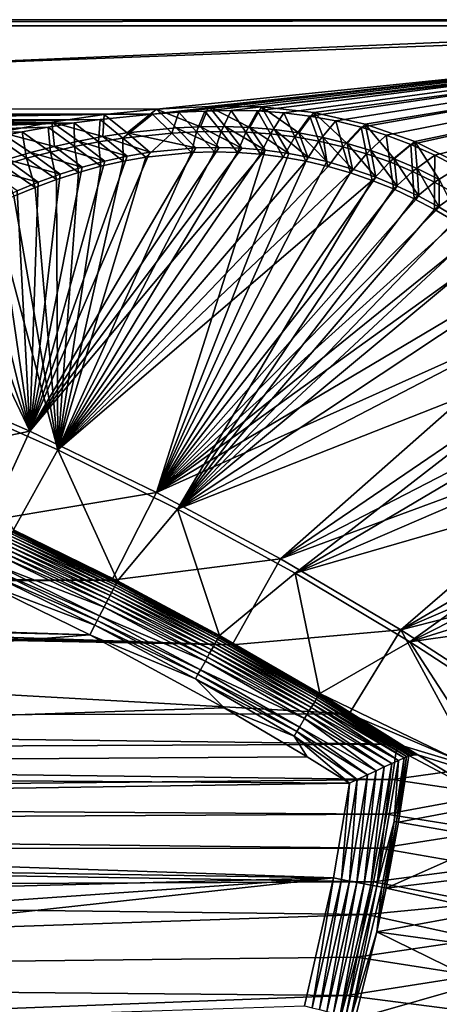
# Model space of a CAD drawing. Header units: metres. Extents: x -1501 to 0, y -1015 to 0.
# Tile 21 of 22: x -466 to -261, y -482 to 0. Entities that reach past the tile are written whole.
import ezdxf

# ---------------------------------------------------------------- set-up
doc = ezdxf.new("R2010")
doc.units = ezdxf.units.M

msp = doc.modelspace()

# ---------------------------------------------------------------- linework, layer by layer
at = {"layer": 'None'}
for points in [[(-1500, 0), (-1063.192383, -45.303387), (0, 0)], [(-1500, 0), (0, 0), (-1500, 0, -45)], [(0, 0), (0, 0, -45), (-1500, 0, -45)], [(-1497.155151, -3, -45), (-1500, 0, -45), (0, 0, -45)], [(-3, -3, -45), (-1497.155151, -3, -45), (0, 0, -45)], [(-1063.192383, -45.303387), (-401.079681, -46.141403), (0, 0)], [(0, 0), (-401.079681, -46.141403), (-388.253143, -45.290897)], [(-388.253143, -45.290897), (-375.410309, -44.738567), (0, 0)], [(-375.410309, -44.738567), (-362.558105, -44.484711), (0, 0)], [(0, 0), (-362.558105, -44.484711), (-349.7052, -44.626896)], [(-349.7052, -44.626896), (-336.881775, -45.500168), (0, 0)], [(-336.881775, -45.500168), (-324.132355, -47.129757), (0, 0)], [(0, 0), (-324.132355, -47.129757), (-311.501556, -49.509968)], [(-311.501556, -49.509968), (-299.033478, -52.632484), (0, 0)], [(-299.033478, -52.632484), (-286.771729, -56.486389), (0, 0)], [(0, 0), (-286.771729, -56.486389), (-274.759186, -61.058205)], [(-274.759186, -61.058205), (-263.037811, -66.331955), (0, 0)], [(-263.037811, -66.331955), (-251.64859, -72.289207), (0, 0)], [(-3, -3, -3), (-1062.936401, -42.705982, -3), (-1497.155151, -3, -3)], [(-3, -3, -3), (-1497.155151, -3, -3), (-3, -3, -45)], [(-1497.155151, -3, -3), (-1497.155151, -3, -45), (-3, -3, -45)], [(-399.166199, -43.825584, -3), (-1062.936401, -42.705982, -3), (-3, -3, -3)], [(-373.46463, -42.534668, -3), (-399.166199, -43.825584, -3), (-3, -3, -3)], [(-347.733887, -42.610607, -3), (-373.46463, -42.534668, -3), (-3, -3, -3)], [(-3, -3, -3), (-322.158539, -45.351303, -3), (-347.733887, -42.610607, -3)], [(-297.077393, -51.056458, -3), (-322.158539, -45.351303, -3), (-3, -3, -3)], [(-272.833038, -59.648415, -3), (-297.077393, -51.056458, -3), (-3, -3, -3)], [(-3, -3, -3), (-249.75647, -71.009911, -3), (-272.833038, -59.648415, -3)], [(-399.166199, -43.825584, -3), (-424.775909, -46.351501, -3), (-1062.936401, -42.705982, -3)], [(-424.775909, -46.351501, -3), (-1001.775391, -47.370544, -3), (-1062.936401, -42.705982, -3)], [(-399.166199, -43.825584, -3), (-373.46463, -42.534668, -3), (-377.555084, -52.3764, -32.328094)], [(-377.555084, -52.3764, -32.328094), (-373.46463, -42.534668, -3), (-365.522705, -52.275368, -32.340973)], [(-373.46463, -42.534668, -3), (-353.496124, -52.699078, -32.36232), (-365.522705, -52.275368, -32.340973)], [(-373.46463, -42.534668, -3), (-347.733887, -42.610607, -3), (-353.496124, -52.699078, -32.36232)], [(-347.733887, -42.610607, -3), (-341.492828, -53.702782, -32.386467), (-353.496124, -52.699078, -32.36232)], [(-341.492828, -53.702782, -32.386467), (-347.733887, -42.610607, -3), (-329.533875, -55.331432, -32.408665)], [(-347.733887, -42.610607, -3), (-322.158539, -45.351303, -3), (-329.533875, -55.331432, -32.408665)], [(-1063.192383, -45.303387), (-1002.230469, -49.94701), (-401.079681, -46.141403)], [(-1002.230469, -49.94701), (-426.656219, -48.734936), (-401.079681, -46.141403)], [(-1001.775391, -47.370544, -3), (-424.775909, -46.351501, -3), (-940.824768, -54.258831, -3)], [(-424.775909, -46.351501, -3), (-450.234894, -50.103752, -3), (-940.824768, -54.258831, -3)], [(-450.234894, -50.103752, -3), (-424.775909, -46.351501, -3), (-425.418915, -57.156281, -32.436409)], [(-401.079681, -46.141403), (-426.656219, -48.734936), (-415.530151, -57.900005, -29.976393)], [(-424.775909, -46.351501, -3), (-413.520233, -55.343662, -32.385853), (-425.418915, -57.156281, -32.436409)], [(-424.775909, -46.351501, -3), (-399.166199, -43.825584, -3), (-413.520233, -55.343662, -32.385853)], [(-391.559052, -55.45607, -29.974133), (-401.079681, -46.141403), (-415.530151, -57.900005, -29.976393)], [(-399.166199, -43.825584, -3), (-389.575928, -52.946926, -32.329376), (-413.520233, -55.343662, -32.385853)], [(-388.253143, -45.290897), (-401.079681, -46.141403), (-391.559052, -55.45607, -29.974133)], [(-389.575928, -52.946926, -32.329376), (-399.166199, -43.825584, -3), (-377.555084, -52.3764, -32.328094)], [(-379.525238, -54.88731, -29.973001), (-388.253143, -45.290897), (-391.559052, -55.45607, -29.974133)], [(-375.410309, -44.738567), (-388.253143, -45.290897), (-379.525238, -54.88731, -29.973001)], [(-367.483398, -54.755104, -29.971872), (-375.410309, -44.738567), (-379.525238, -54.88731, -29.973001)], [(-362.558105, -44.484711), (-375.410309, -44.738567), (-367.483398, -54.755104, -29.971872)], [(-355.451721, -55.059212, -29.970741), (-362.558105, -44.484711), (-367.483398, -54.755104, -29.971872)], [(-349.7052, -44.626896), (-362.558105, -44.484711), (-355.451721, -55.059212, -29.970741)], [(-343.449188, -55.847286, -29.969612), (-349.7052, -44.626896), (-355.451721, -55.059212, -29.970741)], [(-336.881775, -45.500168), (-349.7052, -44.626896), (-343.449188, -55.847286, -29.969612)], [(-331.505432, -57.284966, -29.968481), (-336.881775, -45.500168), (-343.449188, -55.847286, -29.969612)], [(-324.132355, -47.129757), (-336.881775, -45.500168), (-331.505432, -57.284966, -29.968481)], [(-319.657227, -59.382248, -29.967352), (-324.132355, -47.129757), (-331.505432, -57.284966, -29.968481)], [(-329.533875, -55.331432, -32.408665), (-322.158539, -45.351303, -3), (-317.654816, -57.590157, -32.427799)], [(-311.501556, -49.509968), (-324.132355, -47.129757), (-319.657227, -59.382248, -29.967352)], [(-322.158539, -45.351303, -3), (-305.894653, -60.47443, -32.443645), (-317.654816, -57.590157, -32.427799)], [(-322.158539, -45.351303, -3), (-297.077393, -51.056458, -3), (-305.894653, -60.47443, -32.443645)], [(-1002.230469, -49.94701), (-941.4776, -56.803322), (-426.656219, -48.734936)], [(-941.4776, -56.803322), (-439.392426, -50.476563), (-426.656219, -48.734936)], [(-941.4776, -56.803322), (-881.01416, -65.863258), (-439.392426, -50.476563)], [(-940.824768, -54.258831, -3), (-450.234894, -50.103752, -3), (-880.165344, -63.36171, -3)], [(-881.01416, -65.863258), (-452.084717, -52.513569), (-439.392426, -50.476563)], [(-881.01416, -65.863258), (-464.726257, -54.844849), (-452.084717, -52.513569)], [(-450.234894, -50.103752, -3), (-475.487396, -55.058964, -3), (-880.165344, -63.36171, -3)], [(-475.487396, -55.058964, -3), (-450.234894, -50.103752, -3), (-449.009399, -61.999035, -32.566864)], [(-452.084717, -52.513569), (-464.726257, -54.844849), (-450.994019, -64.731659, -29.979782)], [(-439.392426, -50.476563), (-452.084717, -52.513569), (-439.254242, -62.064102, -29.978653)], [(-439.254242, -62.064102, -29.978653), (-452.084717, -52.513569), (-450.994019, -64.731659, -29.979782)], [(-449.009399, -61.999035, -32.566864), (-450.234894, -50.103752, -3), (-437.252686, -59.375744, -32.497684)], [(-450.234894, -50.103752, -3), (-425.418915, -57.156281, -32.436409), (-437.252686, -59.375744, -32.497684)], [(-426.656219, -48.734936), (-439.392426, -50.476563), (-427.431122, -59.772289, -29.977522)], [(-427.431122, -59.772289, -29.977522), (-439.392426, -50.476563), (-439.254242, -62.064102, -29.978653)], [(-415.530151, -57.900005, -29.976393), (-426.656219, -48.734936), (-427.431122, -59.772289, -29.977522)], [(-389.575928, -52.946926, -32.329376), (-379.852753, -62.621029, -63), (-413.520233, -55.343662, -32.385853)], [(-377.555084, -52.3764, -32.328094), (-368.531097, -62.440369, -63), (-389.575928, -52.946926, -32.329376)], [(-368.531097, -62.440369, -63), (-379.852753, -62.621029, -63), (-389.575928, -52.946926, -32.329376)], [(-365.522705, -52.275368, -32.340973), (-357.359863, -62.84116, -63), (-377.555084, -52.3764, -32.328094)], [(-357.359863, -62.84116, -63), (-368.531097, -62.440369, -63), (-377.555084, -52.3764, -32.328094)], [(-353.496124, -52.699078, -32.36232), (-345.971069, -63.845036, -63), (-365.522705, -52.275368, -32.340973)], [(-345.971069, -63.845036, -63), (-357.359863, -62.84116, -63), (-365.522705, -52.275368, -32.340973)], [(-341.492828, -53.702782, -32.386467), (-334.345917, -65.492287, -63), (-353.496124, -52.699078, -32.36232)], [(-334.345917, -65.492287, -63), (-345.971069, -63.845036, -63), (-353.496124, -52.699078, -32.36232)], [(-307.941132, -62.132927, -29.966221), (-311.501556, -49.509968), (-319.657227, -59.382248, -29.967352)], [(-299.033478, -52.632484), (-311.501556, -49.509968), (-307.941132, -62.132927, -29.966221)], [(-296.393341, -65.528755, -29.96509), (-299.033478, -52.632484), (-307.941132, -62.132927, -29.966221)], [(-297.077393, -51.056458, -3), (-294.292358, -63.979736, -32.455959), (-305.894653, -60.47443, -32.443645)], [(-286.771729, -56.486389), (-299.033478, -52.632484), (-296.393341, -65.528755, -29.96509)], [(-294.292358, -63.979736, -32.455959), (-297.077393, -51.056458, -3), (-282.886932, -68.101555, -32.464512)], [(-297.077393, -51.056458, -3), (-272.833038, -59.648415, -3), (-282.886932, -68.101555, -32.464512)], [(-477.310242, -57.469151), (-464.726257, -54.844849), (-881.01416, -65.863258)], [(-464.726257, -54.844849), (-477.310242, -57.469151), (-462.639587, -67.764755, -29.980913)], [(-462.639587, -67.764755, -29.980913), (-477.310242, -57.469151), (-474.178741, -71.159843, -29.982042)], [(-475.487396, -55.058964, -3), (-460.67569, -65.018486, -32.642448), (-472.237885, -68.425117, -32.723324)], [(-460.67569, -65.018486, -32.642448), (-475.487396, -55.058964, -3), (-449.009399, -61.999035, -32.566864)], [(-450.994019, -64.731659, -29.979782), (-464.726257, -54.844849), (-462.639587, -67.764755, -29.980913)], [(-425.418915, -57.156281, -32.436409), (-413.437164, -66.667053, -63), (-437.252686, -59.375744, -32.497684)], [(-413.520233, -55.343662, -32.385853), (-402.313171, -64.736946, -63), (-425.418915, -57.156281, -32.436409)], [(-402.313171, -64.736946, -63), (-413.437164, -66.667053, -63), (-425.418915, -57.156281, -32.436409)], [(-415.530151, -57.900005, -29.976393), (-404.365936, -67.173996, -60), (-391.559052, -55.45607, -29.974133)], [(-379.852753, -62.621029, -63), (-402.313171, -64.736946, -63), (-413.520233, -55.343662, -32.385853)], [(-404.365936, -67.173996, -60), (-381.996643, -64.890083, -60), (-391.559052, -55.45607, -29.974133)], [(-391.559052, -55.45607, -29.974133), (-381.996643, -64.890083, -60), (-379.525238, -54.88731, -29.973001)], [(-381.996643, -64.890083, -60), (-370.753693, -64.608284, -60), (-379.525238, -54.88731, -29.973001)], [(-379.525238, -54.88731, -29.973001), (-370.753693, -64.608284, -60), (-367.483398, -54.755104, -29.971872)], [(-370.753693, -64.608284, -60), (-359.511047, -64.901413, -60), (-367.483398, -54.755104, -29.971872)], [(-367.483398, -54.755104, -29.971872), (-359.511047, -64.901413, -60), (-355.451721, -55.059212, -29.970741)], [(-359.511047, -64.901413, -60), (-348.298065, -65.7687, -60), (-355.451721, -55.059212, -29.970741)], [(-355.451721, -55.059212, -29.970741), (-348.298065, -65.7687, -60), (-343.449188, -55.847286, -29.969612)], [(-348.298065, -65.7687, -60), (-337.144043, -67.207878, -60), (-343.449188, -55.847286, -29.969612)], [(-343.449188, -55.847286, -29.969612), (-337.144043, -67.207878, -60), (-331.505432, -57.284966, -29.968481)], [(-329.533875, -55.331432, -32.408665), (-325.194458, -67.23304, -63), (-341.492828, -53.702782, -32.386467)], [(-325.194458, -67.23304, -63), (-334.345917, -65.492287, -63), (-341.492828, -53.702782, -32.386467)], [(-337.144043, -67.207878, -60), (-326.078156, -69.215179, -60), (-331.505432, -57.284966, -29.968481)], [(-331.505432, -57.284966, -29.968481), (-326.078156, -69.215179, -60), (-319.657227, -59.382248, -29.967352)], [(-317.654816, -57.590157, -32.427799), (-315.82373, -69.430862, -63), (-329.533875, -55.331432, -32.408665)], [(-315.82373, -69.430862, -63), (-325.194458, -67.23304, -63), (-329.533875, -55.331432, -32.408665)], [(-305.894653, -60.47443, -32.443645), (-303.215485, -73.074867, -63), (-317.654816, -57.590157, -32.427799)], [(-303.215485, -73.074867, -63), (-315.82373, -69.430862, -63), (-317.654816, -57.590157, -32.427799)], [(-285.049561, -69.559471, -29.963961), (-286.771729, -56.486389), (-296.393341, -65.528755, -29.96509)], [(-274.759186, -61.058205), (-286.771729, -56.486389), (-285.049561, -69.559471, -29.963961)], [(-368.531097, -62.440369, -63), (-357.359863, -62.84116, -63), (-461.056213, -201.208572, -63)], [(-379.852753, -62.621029, -63), (-368.531097, -62.440369, -63), (-461.056213, -201.208572, -63)], [(-449.009399, -61.999035, -32.566864), (-435.503143, -72.174026, -63), (-460.67569, -65.018486, -32.642448)], [(-450.994019, -64.731659, -29.979782), (-437.229095, -74.711739, -60), (-439.254242, -62.064102, -29.978653)], [(-437.252686, -59.375744, -32.497684), (-424.45047, -69.160385, -63), (-449.009399, -61.999035, -32.566864)], [(-424.45047, -69.160385, -63), (-435.503143, -72.174026, -63), (-449.009399, -61.999035, -32.566864)], [(-439.254242, -62.064102, -29.978653), (-426.389282, -71.713127, -60), (-427.431122, -59.772289, -29.977522)], [(-437.229095, -74.711739, -60), (-426.389282, -71.713127, -60), (-439.254242, -62.064102, -29.978653)], [(-413.437164, -66.667053, -63), (-424.45047, -69.160385, -63), (-437.252686, -59.375744, -32.497684)], [(-427.431122, -59.772289, -29.977522), (-415.433502, -69.171715, -60), (-415.530151, -57.900005, -29.976393)], [(-426.389282, -71.713127, -60), (-415.433502, -69.171715, -60), (-427.431122, -59.772289, -29.977522)], [(-415.433502, -69.171715, -60), (-404.365936, -67.173996, -60), (-415.530151, -57.900005, -29.976393)], [(-326.078156, -69.215179, -60), (-315.129333, -71.78537, -60), (-319.657227, -59.382248, -29.967352)], [(-319.657227, -59.382248, -29.967352), (-315.129333, -71.78537, -60), (-307.941132, -62.132927, -29.966221)], [(-315.129333, -71.78537, -60), (-304.326141, -74.911728, -60), (-307.941132, -62.132927, -29.966221)], [(-307.941132, -62.132927, -29.966221), (-304.326141, -74.911728, -60), (-296.393341, -65.528755, -29.96509)], [(-294.292358, -63.979736, -32.455959), (-291.827179, -77.075211, -63), (-305.894653, -60.47443, -32.443645)], [(-291.827179, -77.075211, -63), (-303.215485, -73.074867, -63), (-305.894653, -60.47443, -32.443645)], [(-273.944824, -74.212845, -29.96283), (-274.759186, -61.058205), (-285.049561, -69.559471, -29.963961)], [(-282.886932, -68.101555, -32.464512), (-272.833038, -59.648415, -3), (-271.717377, -72.835373, -32.469067)], [(-263.037811, -66.331955), (-274.759186, -61.058205), (-273.944824, -74.212845, -29.96283)], [(-272.833038, -59.648415, -3), (-260.822662, -78.176674, -32.469391), (-271.717377, -72.835373, -32.469067)], [(-272.833038, -59.648415, -3), (-249.75647, -71.009911, -3), (-260.822662, -78.176674, -32.469391)], [(-460.67569, -65.018486, -32.642448), (-446.191772, -75.565781, -63), (-472.237885, -68.425117, -32.723324)], [(-462.639587, -67.764755, -29.980913), (-447.93811, -78.148415, -60), (-450.994019, -64.731659, -29.979782)], [(-461.056213, -201.208572, -63), (-402.313171, -64.736946, -63), (-379.852753, -62.621029, -63)], [(-357.359863, -62.84116, -63), (-345.971069, -63.845036, -63), (-461.056213, -201.208572, -63)], [(-461.056213, -201.208572, -63), (-345.971069, -63.845036, -63), (-399.088593, -231.218933, -63)], [(-413.437164, -66.667053, -63), (-402.313171, -64.736946, -63), (-461.056213, -201.208572, -63)], [(-424.45047, -69.160385, -63), (-413.437164, -66.667053, -63), (-461.056213, -201.208572, -63)], [(-435.503143, -72.174026, -63), (-446.191772, -75.565781, -63), (-460.67569, -65.018486, -32.642448)], [(-447.93811, -78.148415, -60), (-437.229095, -74.711739, -60), (-450.994019, -64.731659, -29.979782)], [(-359.511047, -64.901413, -60), (-370.753693, -64.608284, -60), (-447.392609, -210.439255, -60)], [(-447.392609, -210.439255, -60), (-370.753693, -64.608284, -60), (-381.996643, -64.890083, -60)], [(-381.996643, -64.890083, -60), (-404.365936, -67.173996, -60), (-447.392609, -210.439255, -60)], [(-348.298065, -65.7687, -60), (-359.511047, -64.901413, -60), (-447.392609, -210.439255, -60)], [(-447.392609, -210.439255, -60), (-337.144043, -67.207878, -60), (-348.298065, -65.7687, -60)], [(-404.365936, -67.173996, -60), (-415.433502, -69.171715, -60), (-447.392609, -210.439255, -60)], [(-326.078156, -69.215179, -60), (-337.144043, -67.207878, -60), (-447.392609, -210.439255, -60)], [(-345.971069, -63.845036, -63), (-334.345917, -65.492287, -63), (-399.088593, -231.218933, -63)], [(-399.088593, -231.218933, -63), (-334.345917, -65.492287, -63), (-325.194458, -67.23304, -63)], [(-325.194458, -67.23304, -63), (-315.82373, -69.430862, -63), (-399.088593, -231.218933, -63)], [(-304.326141, -74.911728, -60), (-293.696808, -78.586082, -60), (-296.393341, -65.528755, -29.96509)], [(-296.393341, -65.528755, -29.96509), (-293.696808, -78.586082, -60), (-285.049561, -69.559471, -29.963961)], [(-282.886932, -68.101555, -32.464512), (-281.378815, -81.372177, -63), (-294.292358, -63.979736, -32.455959)], [(-281.378815, -81.372177, -63), (-291.827179, -77.075211, -63), (-294.292358, -63.979736, -32.455959)], [(-263.113464, -79.474678, -29.9617), (-263.037811, -66.331955), (-273.944824, -74.212845, -29.96283)], [(-251.64859, -72.289207), (-263.037811, -66.331955), (-263.113464, -79.474678, -29.9617)], [(-472.237885, -68.425117, -32.723324), (-456.945526, -79.469925, -63), (-483.682281, -72.209938, -32.808372)], [(-456.945526, -79.469925, -63), (-467.302429, -83.716507, -63), (-483.682281, -72.209938, -32.808372)], [(-474.178741, -71.159843, -29.982042), (-458.498566, -82.017479, -60), (-462.639587, -67.764755, -29.980913)], [(-468.893066, -86.312538, -60), (-458.498566, -82.017479, -60), (-474.178741, -71.159843, -29.982042)], [(-446.191772, -75.565781, -63), (-456.945526, -79.469925, -63), (-472.237885, -68.425117, -32.723324)], [(-458.498566, -82.017479, -60), (-447.93811, -78.148415, -60), (-462.639587, -67.764755, -29.980913)], [(-461.056213, -201.208572, -63), (-435.503143, -72.174026, -63), (-424.45047, -69.160385, -63)], [(-446.191772, -75.565781, -63), (-435.503143, -72.174026, -63), (-461.056213, -201.208572, -63)], [(-447.392609, -210.439255, -60), (-415.433502, -69.171715, -60), (-426.389282, -71.713127, -60)], [(-315.129333, -71.78537, -60), (-326.078156, -69.215179, -60), (-447.392609, -210.439255, -60)], [(-426.389282, -71.713127, -60), (-437.229095, -74.711739, -60), (-447.392609, -210.439255, -60)], [(-447.392609, -210.439255, -60), (-304.326141, -74.911728, -60), (-315.129333, -71.78537, -60)], [(-315.82373, -69.430862, -63), (-303.215485, -73.074867, -63), (-399.088593, -231.218933, -63)], [(-293.696808, -78.586082, -60), (-283.269165, -82.798828, -60), (-285.049561, -69.559471, -29.963961)], [(-285.049561, -69.559471, -29.963961), (-283.269165, -82.798828, -60), (-273.944824, -74.212845, -29.96283)], [(-271.717377, -72.835373, -32.469067), (-270.78891, -86.380341, -63), (-282.886932, -68.101555, -32.464512)], [(-270.78891, -86.380341, -63), (-281.378815, -81.372177, -63), (-282.886932, -68.101555, -32.464512)], [(-456.945526, -79.469925, -63), (-446.191772, -75.565781, -63), (-461.056213, -201.208572, -63)], [(-437.229095, -74.711739, -60), (-447.93811, -78.148415, -60), (-447.392609, -210.439255, -60)], [(-293.696808, -78.586082, -60), (-304.326141, -74.911728, -60), (-447.392609, -210.439255, -60)], [(-399.088593, -231.218933, -63), (-303.215485, -73.074867, -63), (-291.827179, -77.075211, -63)], [(-283.269165, -82.798828, -60), (-273.070435, -87.538963, -60), (-273.944824, -74.212845, -29.96283)], [(-273.944824, -74.212845, -29.96283), (-273.070435, -87.538963, -60), (-263.113464, -79.474678, -29.9617)], [(-260.822662, -78.176674, -32.469391), (-260.824677, -91.738281, -63), (-271.717377, -72.835373, -32.469067)], [(-260.824677, -91.738281, -63), (-270.78891, -86.380341, -63), (-271.717377, -72.835373, -32.469067)], [(-252.588959, -85.328896, -29.960569), (-251.64859, -72.289207), (-263.113464, -79.474678, -29.9617)], [(-461.056213, -201.208572, -63), (-467.302429, -83.716507, -63), (-456.945526, -79.469925, -63)], [(-447.392609, -210.439255, -60), (-447.93811, -78.148415, -60), (-458.498566, -82.017479, -60)], [(-388.778107, -239.459717, -60), (-293.696808, -78.586082, -60), (-447.392609, -210.439255, -60)], [(-291.827179, -77.075211, -63), (-281.378815, -81.372177, -63), (-399.088593, -231.218933, -63)], [(-281.378815, -81.372177, -63), (-270.78891, -86.380341, -63), (-399.088593, -231.218933, -63)], [(-283.269165, -82.798828, -60), (-293.696808, -78.586082, -60), (-388.778107, -239.459717, -60)], [(-273.070435, -87.538963, -60), (-263.127258, -92.794098, -60), (-263.113464, -79.474678, -29.9617)], [(-263.113464, -79.474678, -29.9617), (-263.127258, -92.794098, -60), (-252.588959, -85.328896, -29.960569)], [(-260.822662, -78.176674, -32.469391), (-251.136566, -97.599823, -63), (-260.824677, -91.738281, -63)], [(-468.893066, -86.312538, -60), (-479.104431, -91.026497, -60), (-447.392609, -210.439255, -60)], [(-477.680847, -88.474632, -63), (-467.302429, -83.716507, -63), (-461.056213, -201.208572, -63)], [(-458.498566, -82.017479, -60), (-468.893066, -86.312538, -60), (-447.392609, -210.439255, -60)], [(-399.088593, -231.218933, -63), (-270.78891, -86.380341, -63), (-260.824677, -91.738281, -63)], [(-273.070435, -87.538963, -60), (-283.269165, -82.798828, -60), (-388.778107, -239.459717, -60)], [(-263.127258, -92.794098, -60), (-253.465637, -98.550499, -60), (-252.588959, -85.328896, -29.960569)], [(-447.392609, -210.439255, -60), (-479.104431, -91.026497, -60), (-507.096405, -183.731506, -60)], [(-487.483917, -93.456665, -63), (-477.680847, -88.474632, -63), (-461.056213, -201.208572, -63)], [(-263.127258, -92.794098, -60), (-273.070435, -87.538963, -60), (-388.778107, -239.459717, -60)], [(-461.056213, -201.208572, -63), (-497.261078, -98.92662, -63), (-487.483917, -93.456665, -63)], [(-260.824677, -91.738281, -63), (-251.136566, -97.599823, -63), (-399.088593, -231.218933, -63)], [(-253.465637, -98.550499, -60), (-263.127258, -92.794098, -60), (-388.778107, -239.459717, -60)], [(-507.104462, -104.97393, -63), (-497.261078, -98.92662, -63), (-461.056213, -201.208572, -63)], [(-251.136566, -97.599823, -63), (-241.751526, -103.950317, -63), (-399.088593, -231.218933, -63)], [(-388.778107, -239.459717, -60), (-244.110809, -104.793121, -60), (-253.465637, -98.550499, -60)], [(-524.31311, -173.724045, -63), (-507.104462, -104.97393, -63), (-461.056213, -201.208572, -63)], [(-399.088593, -231.218933, -63), (-241.751526, -103.950317, -63), (-232.326202, -111.067528, -63)], [(-235.087234, -111.505646, -60), (-244.110809, -104.793121, -60), (-388.778107, -239.459717, -60)], [(-399.088593, -231.218933, -63), (-232.326202, -111.067528, -63), (-217.894089, -123.627129, -63)], [(-218.127197, -126.269089, -60), (-235.087234, -111.505646, -60), (-388.778107, -239.459717, -60)], [(-200.521835, -142.091736, -63), (-399.088593, -231.218933, -63), (-217.894089, -123.627129, -63)], [(-388.778107, -239.459717, -60), (-202.762695, -142.686584, -60), (-218.127197, -126.269089, -60)], [(-338.559021, -263.662933, -63), (-399.088593, -231.218933, -63), (-200.521835, -142.091736, -63)], [(-189.154251, -160.586639, -60), (-202.762695, -142.686584, -60), (-388.778107, -239.459717, -60)], [(-186.757431, -160.314926, -63), (-338.559021, -263.662933, -63), (-200.521835, -142.091736, -63)], [(-331.342438, -270.748566, -60), (-189.154251, -160.586639, -60), (-388.778107, -239.459717, -60)], [(-338.559021, -263.662933, -63), (-186.757431, -160.314926, -63), (-175.197647, -179.366959, -63)], [(-177.444016, -179.782272, -60), (-189.154251, -160.586639, -60), (-331.342438, -270.748566, -60)], [(-524.31311, -173.724045, -63), (-461.056213, -201.208572, -63), (-542.608215, -218.322891, -406)], [(-165.431885, -199.850052, -63), (-338.559021, -263.662933, -63), (-175.197647, -179.366959, -63)], [(-167.701416, -200.049957, -60), (-177.444016, -179.782272, -60), (-331.342438, -270.748566, -60)], [(-507.096405, -183.731506, -60), (-468.99173, -249.541901, -377.175201), (-447.392609, -210.439255, -60)], [(-542.608215, -218.322891, -406), (-461.056213, -201.208572, -63), (-481.171814, -245.016495, -406)], [(-461.056213, -201.208572, -63), (-399.088593, -231.218933, -63), (-481.171814, -245.016495, -406)], [(-279.604767, -298.438782, -63), (-338.559021, -263.662933, -63), (-165.431885, -199.850052, -63)], [(-167.701416, -200.049957, -60), (-331.342438, -270.748566, -60), (-159.037781, -220.808853, -60)], [(-154.862213, -225.686035, -63), (-279.604767, -298.438782, -63), (-165.431885, -199.850052, -63)], [(-468.99173, -249.541901, -377.175201), (-418.180939, -274.449921, -377.175201), (-447.392609, -210.439255, -60)], [(-447.392609, -210.439255, -60), (-418.180939, -274.449921, -377.175201), (-388.778107, -239.459717, -60)], [(-331.342438, -270.748566, -60), (-275.17334, -304.257996, -60), (-159.037781, -220.808853, -60)], [(-159.037781, -220.808853, -60), (-275.17334, -304.257996, -60), (-151.108994, -241.85939, -60)], [(-279.604767, -298.438782, -63), (-154.862213, -225.686035, -63), (-148.725723, -242.349274, -63)], [(-481.171814, -245.016495, -406), (-399.088593, -231.218933, -63), (-420.990051, -274.161865, -406)], [(-399.088593, -231.218933, -63), (-338.559021, -263.662933, -63), (-420.990051, -274.161865, -406)], [(-418.180939, -274.449921, -377.175201), (-368.265991, -301.10791, -377.175201), (-388.778107, -239.459717, -60)], [(-388.778107, -239.459717, -60), (-368.265991, -301.10791, -377.175201), (-331.342438, -270.748566, -60)], [(-481.171814, -245.016495, -406), (-420.990051, -274.161865, -406), (-1176.091064, -271.071716, -406)], [(-141.759155, -263.234894, -63), (-279.604767, -298.438782, -63), (-148.725723, -242.349274, -63)], [(-275.17334, -304.257996, -60), (-143.92485, -263.175537, -60), (-151.108994, -241.85939, -60)], [(-469.200226, -249.986618, -379.803467), (-469.508331, -250.643768, -382.385681), (-418.391907, -274.896301, -379.803467)], [(-418.180939, -274.449921, -377.175201), (-468.99173, -249.541901, -377.175201), (-469.200226, -249.986618, -379.803467)], [(-418.391907, -274.896301, -379.803467), (-418.180939, -274.449921, -377.175201), (-469.200226, -249.986618, -379.803467)], [(-470.999146, -253.823502, -389.61441), (-471.671844, -255.258301, -391.779236), (-420.323029, -278.668365, -389.61441)], [(-470.411072, -252.569214, -387.314758), (-470.999146, -253.823502, -389.61441), (-419.691742, -277.435242, -387.314758)], [(-470.999146, -253.823502, -389.61441), (-420.323029, -278.668365, -389.61441), (-419.691742, -277.435242, -387.314758)], [(-469.912964, -251.506805, -384.897552), (-470.411072, -252.569214, -387.314758), (-419.157013, -276.390808, -384.897552)], [(-470.411072, -252.569214, -387.314758), (-419.691742, -277.435242, -387.314758), (-419.157013, -276.390808, -384.897552)], [(-469.508331, -250.643768, -382.385681), (-469.912964, -251.506805, -384.897552), (-418.722656, -275.542328, -382.385681)], [(-469.912964, -251.506805, -384.897552), (-419.157013, -276.390808, -384.897552), (-418.722656, -275.542328, -382.385681)], [(-469.508331, -250.643768, -382.385681), (-418.722656, -275.542328, -382.385681), (-418.391907, -274.896301, -379.803467)], [(-473.247925, -258.619934, -395.641296), (-474.139465, -260.521484, -397.307617), (-422.737122, -283.383759, -395.641296)], [(-472.42337, -256.861237, -393.793457), (-473.247925, -258.619934, -395.641296), (-421.851959, -281.654755, -393.793457)], [(-473.247925, -258.619934, -395.641296), (-422.737122, -283.383759, -395.641296), (-421.851959, -281.654755, -393.793457)], [(-471.671844, -255.258301, -391.779236), (-472.42337, -256.861237, -393.793457), (-421.045166, -280.078918, -391.779236)], [(-472.42337, -256.861237, -393.793457), (-421.851959, -281.654755, -393.793457), (-421.045166, -280.078918, -391.779236)], [(-471.671844, -255.258301, -391.779236), (-421.045166, -280.078918, -391.779236), (-420.323029, -278.668365, -389.61441)], [(-475.090759, -262.550568, -398.780426), (-477.142975, -266.927734, -401.100159), (-424.715424, -287.247955, -398.780426)], [(-474.139465, -260.521484, -397.307617), (-475.090759, -262.550568, -398.780426), (-423.694183, -285.253174, -397.307617)], [(-475.090759, -262.550568, -398.780426), (-424.715424, -287.247955, -398.780426), (-423.694183, -285.253174, -397.307617)], [(-474.139465, -260.521484, -397.307617), (-423.694183, -285.253174, -397.307617), (-422.737122, -283.383759, -395.641296)], [(-420.990051, -274.161865, -406), (-338.559021, -263.662933, -63), (-362.194397, -305.676514, -406)], [(-338.559021, -263.662933, -63), (-279.604767, -298.438782, -63), (-362.194397, -305.676514, -406)], [(-222.356293, -335.432922, -63), (-279.604767, -298.438782, -63), (-141.759155, -263.234894, -63)], [(-143.92485, -263.175537, -60), (-275.17334, -304.257996, -60), (-137.494247, -284.731018, -60)], [(-478.228424, -269.242889, -401.92572), (-479.340668, -271.615173, -402.52005), (-428.08371, -293.827209, -401.92572)], [(-477.142975, -266.927734, -401.100159), (-478.228424, -269.242889, -401.92572), (-426.918488, -291.551178, -401.100159)], [(-478.228424, -269.242889, -401.92572), (-428.08371, -293.827209, -401.92572), (-426.918488, -291.551178, -401.100159)], [(-477.142975, -266.927734, -401.100159), (-426.918488, -291.551178, -401.100159), (-424.715424, -287.247955, -398.780426)], [(-1176.091064, -271.071716, -406), (-420.990051, -274.161865, -406), (-1181.770264, -278.229675, -406)], [(-420.990051, -274.161865, -406), (-362.194397, -305.676514, -406), (-1181.770264, -278.229675, -406)], [(-479.340668, -271.615173, -402.52005), (-482.670319, -275.940369, -403), (-429.27771, -296.159424, -402.52005)], [(-479.340668, -271.615173, -402.52005), (-429.27771, -296.159424, -402.52005), (-428.08371, -293.827209, -401.92572)], [(-368.265991, -301.10791, -377.175201), (-418.180939, -274.449921, -377.175201), (-418.391907, -274.896301, -379.803467)], [(-368.265991, -301.10791, -377.175201), (-319.30722, -329.483673, -377.175201), (-331.342438, -270.748566, -60)], [(-331.342438, -270.748566, -60), (-319.30722, -329.483673, -377.175201), (-275.17334, -304.257996, -60)], [(-1189.841309, -282.437042, -403), (-431.749786, -300.878235, -403), (-1182.995117, -277.004944, -403)], [(-1181.770264, -278.229675, -406), (-362.194397, -305.676514, -406), (-1188.928345, -283.908905, -406)], [(-431.749786, -300.878235, -403), (-482.670319, -275.940369, -403), (-1182.995117, -277.004944, -403)], [(-482.670319, -275.940369, -403), (-431.749786, -300.878235, -403), (-429.27771, -296.159424, -402.52005)], [(-420.323029, -278.668365, -389.61441), (-421.045166, -280.078918, -391.779236), (-370.542175, -305.256897, -389.61441)], [(-419.691742, -277.435242, -387.314758), (-420.323029, -278.668365, -389.61441), (-369.868408, -304.046448, -387.314758)], [(-420.323029, -278.668365, -389.61441), (-370.542175, -305.256897, -389.61441), (-369.868408, -304.046448, -387.314758)], [(-419.157013, -276.390808, -384.897552), (-419.691742, -277.435242, -387.314758), (-369.297729, -303.02121, -384.897552)], [(-419.691742, -277.435242, -387.314758), (-369.868408, -304.046448, -387.314758), (-369.297729, -303.02121, -384.897552)], [(-418.722656, -275.542328, -382.385681), (-419.157013, -276.390808, -384.897552), (-368.834137, -302.188354, -382.385681)], [(-419.157013, -276.390808, -384.897552), (-369.297729, -303.02121, -384.897552), (-368.834137, -302.188354, -382.385681)], [(-418.391907, -274.896301, -379.803467), (-418.722656, -275.542328, -382.385681), (-368.48114, -301.554199, -379.803467)], [(-418.722656, -275.542328, -382.385681), (-368.834137, -302.188354, -382.385681), (-368.48114, -301.554199, -379.803467)], [(-368.48114, -301.554199, -379.803467), (-368.265991, -301.10791, -377.175201), (-418.391907, -274.896301, -379.803467)], [(-431.749786, -300.878235, -403), (-1189.841309, -282.437042, -403), (-1271.235474, -366.946289, -403)], [(-362.194397, -305.676514, -406), (-1195.304932, -287.119873, -406), (-1188.928345, -283.908905, -406)], [(-422.737122, -283.383759, -395.641296), (-423.694183, -285.253174, -397.307617), (-373.118622, -309.885559, -395.641296)], [(-421.851959, -281.654755, -393.793457), (-422.737122, -283.383759, -395.641296), (-372.17392, -308.188354, -393.793457)], [(-422.737122, -283.383759, -395.641296), (-373.118622, -309.885559, -395.641296), (-372.17392, -308.188354, -393.793457)], [(-421.045166, -280.078918, -391.779236), (-421.851959, -281.654755, -393.793457), (-371.312866, -306.641479, -391.779236)], [(-421.851959, -281.654755, -393.793457), (-372.17392, -308.188354, -393.793457), (-371.312866, -306.641479, -391.779236)], [(-421.045166, -280.078918, -391.779236), (-371.312866, -306.641479, -391.779236), (-370.542175, -305.256897, -389.61441)], [(-1202.735352, -289.256256, -406), (-1195.304932, -287.119873, -406), (-362.194397, -305.676514, -406)], [(-424.715424, -287.247955, -398.780426), (-426.918488, -291.551178, -401.100159), (-375.230011, -313.67868, -398.780426)], [(-423.694183, -285.253174, -397.307617), (-424.715424, -287.247955, -398.780426), (-374.140045, -311.720581, -397.307617)], [(-424.715424, -287.247955, -398.780426), (-375.230011, -313.67868, -398.780426), (-374.140045, -311.720581, -397.307617)], [(-423.694183, -285.253174, -397.307617), (-374.140045, -311.720581, -397.307617), (-373.118622, -309.885559, -395.641296)], [(-275.17334, -304.257996, -60), (-220.356644, -339.936798, -60), (-137.494247, -284.731018, -60)], [(-1312.803101, -341.554382, -406), (-1202.735352, -289.256256, -406), (-304.942993, -339.447876, -406)], [(-304.942993, -339.447876, -406), (-1202.735352, -289.256256, -406), (-362.194397, -305.676514, -406)], [(-426.918488, -291.551178, -401.100159), (-428.08371, -293.827209, -401.92572), (-377.581238, -317.90274, -401.100159)], [(-426.918488, -291.551178, -401.100159), (-377.581238, -317.90274, -401.100159), (-375.230011, -313.67868, -398.780426)], [(-429.27771, -296.159424, -402.52005), (-431.749786, -300.878235, -403), (-380.099152, -322.426239, -402.52005)], [(-428.08371, -293.827209, -401.92572), (-429.27771, -296.159424, -402.52005), (-378.82486, -320.136932, -401.92572)], [(-429.27771, -296.159424, -402.52005), (-380.099152, -322.426239, -402.52005), (-378.82486, -320.136932, -401.92572)], [(-428.08371, -293.827209, -401.92572), (-378.82486, -320.136932, -401.92572), (-377.581238, -317.90274, -401.100159)], [(-362.194397, -305.676514, -406), (-279.604767, -298.438782, -63), (-304.942993, -339.447876, -406)], [(-279.604767, -298.438782, -63), (-242.987442, -365.849396, -324.51297), (-304.942993, -339.447876, -406)], [(-279.604767, -298.438782, -63), (-222.356293, -335.432922, -63), (-242.987442, -365.849396, -324.51297)], [(-366.032349, -336.482452, -403), (-431.749786, -300.878235, -403), (-1271.235474, -366.946289, -403)], [(-431.749786, -300.878235, -403), (-366.032349, -336.482452, -403), (-380.099152, -322.426239, -402.52005)], [(-369.297729, -303.02121, -384.897552), (-369.868408, -304.046448, -387.314758), (-320.404846, -331.358032, -384.897552)], [(-368.834137, -302.188354, -382.385681), (-369.297729, -303.02121, -384.897552), (-319.912598, -330.541809, -382.385681)], [(-369.297729, -303.02121, -384.897552), (-320.404846, -331.358032, -384.897552), (-319.912598, -330.541809, -382.385681)], [(-368.48114, -301.554199, -379.803467), (-368.834137, -302.188354, -382.385681), (-319.537811, -329.920288, -379.803467)], [(-368.834137, -302.188354, -382.385681), (-319.912598, -330.541809, -382.385681), (-319.537811, -329.920288, -379.803467)], [(-319.30722, -329.483673, -377.175201), (-368.265991, -301.10791, -377.175201), (-368.48114, -301.554199, -379.803467)], [(-319.537811, -329.920288, -379.803467), (-319.30722, -329.483673, -377.175201), (-368.48114, -301.554199, -379.803467)], [(-372.17392, -308.188354, -393.793457), (-373.118622, -309.885559, -395.641296), (-323.458801, -336.42218, -393.793457)], [(-371.312866, -306.641479, -391.779236), (-372.17392, -308.188354, -393.793457), (-322.544556, -334.906158, -391.779236)], [(-372.17392, -308.188354, -393.793457), (-323.458801, -336.42218, -393.793457), (-322.544556, -334.906158, -391.779236)], [(-370.542175, -305.256897, -389.61441), (-371.312866, -306.641479, -391.779236), (-321.726196, -333.549164, -389.61441)], [(-371.312866, -306.641479, -391.779236), (-322.544556, -334.906158, -391.779236), (-321.726196, -333.549164, -389.61441)], [(-369.868408, -304.046448, -387.314758), (-370.542175, -305.256897, -389.61441), (-321.010803, -332.362854, -387.314758)], [(-370.542175, -305.256897, -389.61441), (-321.726196, -333.549164, -389.61441), (-321.010803, -332.362854, -387.314758)], [(-369.868408, -304.046448, -387.314758), (-321.010803, -332.362854, -387.314758), (-320.404846, -331.358032, -384.897552)], [(-319.30722, -329.483673, -377.175201), (-231.205856, -372.136658, -292.722046), (-275.17334, -304.257996, -60)], [(-275.17334, -304.257996, -60), (-231.205856, -372.136658, -292.722046), (-220.356644, -339.936798, -60)], [(-374.140045, -311.720581, -397.307617), (-375.230011, -313.67868, -398.780426), (-325.546448, -339.883972, -397.307617)], [(-373.118622, -309.885559, -395.641296), (-374.140045, -311.720581, -397.307617), (-324.461884, -338.085541, -395.641296)], [(-374.140045, -311.720581, -397.307617), (-325.546448, -339.883972, -397.307617), (-324.461884, -338.085541, -395.641296)], [(-373.118622, -309.885559, -395.641296), (-324.461884, -338.085541, -395.641296), (-323.458801, -336.42218, -393.793457)], [(-375.230011, -313.67868, -398.780426), (-377.581238, -317.90274, -401.100159), (-326.703735, -341.80304, -398.780426)], [(-375.230011, -313.67868, -398.780426), (-326.703735, -341.80304, -398.780426), (-325.546448, -339.883972, -397.307617)], [(-378.82486, -320.136932, -401.92572), (-380.099152, -322.426239, -402.52005), (-330.520752, -348.132538, -401.92572)], [(-380.099152, -322.426239, -402.52005), (-331.87381, -350.37619, -402.52005), (-330.520752, -348.132538, -401.92572)], [(-380.099152, -322.426239, -402.52005), (-366.032349, -336.482452, -403), (-331.87381, -350.37619, -402.52005)], [(-377.581238, -317.90274, -401.100159), (-378.82486, -320.136932, -401.92572), (-329.200287, -345.942902, -401.100159)], [(-378.82486, -320.136932, -401.92572), (-330.520752, -348.132538, -401.92572), (-329.200287, -345.942902, -401.100159)], [(-377.581238, -317.90274, -401.100159), (-329.200287, -345.942902, -401.100159), (-326.703735, -341.80304, -398.780426)], [(-320.404846, -331.358032, -384.897552), (-321.010803, -332.362854, -387.314758), (-275.148376, -359.668915, -384.898254)], [(-319.912598, -330.541809, -382.385681), (-320.404846, -331.358032, -384.897552), (-273.883942, -359.352234, -382.386475)], [(-320.404846, -331.358032, -384.897552), (-275.148376, -359.668915, -384.898254), (-273.883942, -359.352234, -382.386475)], [(-319.537811, -329.920288, -379.803467), (-319.912598, -330.541809, -382.385681), (-272.620087, -359.309509, -379.803772)], [(-319.912598, -330.541809, -382.385681), (-273.883942, -359.352234, -382.386475), (-272.620087, -359.309509, -379.803772)], [(-271.366882, -359.540863, -377.175201), (-319.30722, -329.483673, -377.175201), (-319.537811, -329.920288, -379.803467)], [(-272.620087, -359.309509, -379.803772), (-271.366882, -359.540863, -377.175201), (-319.537811, -329.920288, -379.803467)], [(-319.30722, -329.483673, -377.175201), (-271.366882, -359.540863, -377.175201), (-231.205856, -372.136658, -292.722046)], [(-1271.235474, -366.946289, -403), (-325.478271, -360.496002, -403), (-366.032349, -336.482452, -403)], [(-366.032349, -336.482452, -403), (-325.478271, -360.496002, -403), (-331.87381, -350.37619, -402.52005)], [(-323.458801, -336.42218, -393.793457), (-324.461884, -338.085541, -395.641296), (-280.844208, -362.28302, -393.122894)], [(-322.544556, -334.906158, -391.779236), (-323.458801, -336.42218, -393.793457), (-280.844208, -362.28302, -393.122894)], [(-321.726196, -333.549164, -389.61441), (-322.544556, -334.906158, -391.779236), (-278.015289, -360.968994, -389.748474)], [(-322.544556, -334.906158, -391.779236), (-280.844208, -362.28302, -393.122894), (-278.015289, -360.968994, -389.748474)], [(-321.010803, -332.362854, -387.314758), (-321.726196, -333.549164, -389.61441), (-276.823303, -360.4151, -387.962341)], [(-321.726196, -333.549164, -389.61441), (-278.015289, -360.968994, -389.748474), (-276.823303, -360.4151, -387.962341)], [(-321.010803, -332.362854, -387.314758), (-275.761993, -359.921753, -386.089722), (-275.148376, -359.668915, -384.898254)], [(-276.823303, -360.4151, -387.962341), (-275.761993, -359.921753, -386.089722), (-321.010803, -332.362854, -387.314758)], [(-281.350525, -354.302551, -406), (-1312.803101, -341.554382, -406), (-304.942993, -339.447876, -406)], [(-1306.79126, -358.916534, -406), (-1312.803101, -341.554382, -406), (-281.350525, -354.302551, -406)], [(-326.703735, -341.80304, -398.780426), (-329.200287, -345.942902, -401.100159), (-291.701324, -367.315765, -400.431763)], [(-325.546448, -339.883972, -397.307617), (-326.703735, -341.80304, -398.780426), (-287.7117, -365.468323, -398.46875)], [(-287.7117, -365.468323, -398.46875), (-326.703735, -341.80304, -398.780426), (-291.701324, -367.315765, -400.431763)], [(-324.461884, -338.085541, -395.641296), (-325.546448, -339.883972, -397.307617), (-284.067078, -363.778656, -396.012482)], [(-284.067078, -363.778656, -396.012482), (-325.546448, -339.883972, -397.307617), (-287.7117, -365.468323, -398.46875)], [(-280.844208, -362.28302, -393.122894), (-324.461884, -338.085541, -395.641296), (-284.067078, -363.778656, -396.012482)], [(-304.942993, -339.447876, -406), (-242.987442, -365.849396, -324.51297), (-281.350525, -354.302551, -406)], [(-329.200287, -345.942902, -401.100159), (-330.520752, -348.132538, -401.92572), (-295.936462, -369.274475, -401.853577)], [(-291.701324, -367.315765, -400.431763), (-329.200287, -345.942902, -401.100159), (-295.936462, -369.274475, -401.853577)], [(-330.520752, -348.132538, -401.92572), (-331.87381, -350.37619, -402.52005), (-301.007385, -371.616394, -402.793365)], [(-301.007385, -371.616394, -402.793365), (-331.87381, -350.37619, -402.52005), (-304.807007, -373.368744, -403)], [(-331.87381, -350.37619, -402.52005), (-325.478271, -360.496002, -403), (-304.807007, -373.368744, -403)], [(-295.936462, -369.274475, -401.853577), (-330.520752, -348.132538, -401.92572), (-301.007385, -371.616394, -402.793365)], [(-283.914063, -371.581573, -406), (-1306.79126, -358.916534, -406), (-281.350525, -354.302551, -406)], [(-283.914063, -371.581573, -406), (-281.350525, -354.302551, -406), (-242.987442, -365.849396, -324.51297)], [(-1295.76123, -381.858002, -406), (-1306.79126, -358.916534, -406), (-283.914063, -371.581573, -406)], [(-304.807007, -373.368744, -403), (-325.478271, -360.496002, -403), (-1271.235474, -366.946289, -403)], [(-278.015289, -360.968994, -389.748474), (-282.841339, -392.070984, -390.288239), (-281.733429, -392.247131, -388.575104)], [(-278.015289, -360.968994, -389.748474), (-280.844208, -362.28302, -393.122894), (-282.841339, -392.070984, -390.288239)], [(-276.823303, -360.4151, -387.962341), (-281.733429, -392.247131, -388.575104), (-280.733185, -392.407318, -386.774231)], [(-276.823303, -360.4151, -387.962341), (-278.015289, -360.968994, -389.748474), (-281.733429, -392.247131, -388.575104)], [(-275.761993, -359.921753, -386.089722), (-276.823303, -360.4151, -387.962341), (-280.733185, -392.407318, -386.774231)], [(-280.733185, -392.407318, -386.774231), (-231.714371, -383.19342, -292.652283), (-275.761993, -359.921753, -386.089722)], [(-231.714371, -383.19342, -292.652283), (-271.366882, -359.540863, -377.175201), (-275.761993, -359.921753, -386.089722)], [(-275.761993, -359.921753, -386.089722), (-271.366882, -359.540863, -377.175201), (-275.148376, -359.668915, -384.898254)], [(-271.366882, -359.540863, -377.175201), (-273.883942, -359.352234, -382.386475), (-275.148376, -359.668915, -384.898254)], [(-271.366882, -359.540863, -377.175201), (-272.620087, -359.309509, -379.803772), (-273.883942, -359.352234, -382.386475)], [(-231.714371, -383.19342, -292.652283), (-231.205856, -372.136658, -292.722046), (-271.366882, -359.540863, -377.175201)], [(-287.7117, -365.468323, -398.46875), (-297.583405, -422.652954, -398.813019), (-294.341827, -423.274384, -396.546295)], [(-287.7117, -365.468323, -398.46875), (-291.701324, -367.315765, -400.431763), (-297.583405, -422.652954, -398.813019)], [(-284.067078, -363.778656, -396.012482), (-294.341827, -423.274384, -396.546295), (-291.424377, -423.834198, -393.858734)], [(-284.067078, -363.778656, -396.012482), (-287.7117, -365.468323, -398.46875), (-294.341827, -423.274384, -396.546295)], [(-280.844208, -362.28302, -393.122894), (-291.424377, -423.834198, -393.858734), (-282.841339, -392.070984, -390.288239)], [(-280.844208, -362.28302, -393.122894), (-284.067078, -363.778656, -396.012482), (-291.424377, -423.834198, -393.858734)], [(-234.418823, -378.891052, -305.348602), (-283.914063, -371.581573, -406), (-242.987442, -365.849396, -324.51297)], [(-1257.551392, -387.577301, -403), (-304.807007, -373.368744, -403), (-1271.235474, -366.946289, -403)], [(-295.936462, -369.274475, -401.853577), (-304.810333, -421.268677, -401.934265), (-301.093201, -421.98053, -400.619354)], [(-295.936462, -369.274475, -401.853577), (-301.007385, -371.616394, -402.793365), (-304.810333, -421.268677, -401.934265)], [(-291.701324, -367.315765, -400.431763), (-301.093201, -421.98053, -400.619354), (-297.583405, -422.652954, -398.813019)], [(-291.701324, -367.315765, -400.431763), (-295.936462, -369.274475, -401.853577), (-301.093201, -421.98053, -400.619354)], [(-286.719604, -388.550842, -406), (-1295.76123, -381.858002, -406), (-283.914063, -371.581573, -406)], [(-312.603668, -419.77652, -403), (-304.807007, -373.368744, -403), (-1257.551392, -387.577301, -403)], [(-304.807007, -373.368744, -403), (-312.603668, -419.77652, -403), (-308.669342, -420.529846, -402.731995)], [(-301.007385, -371.616394, -402.793365), (-308.669342, -420.529846, -402.731995), (-304.810333, -421.268677, -401.934265)], [(-301.007385, -371.616394, -402.793365), (-304.807007, -373.368744, -403), (-308.669342, -420.529846, -402.731995)], [(-286.719604, -388.550842, -406), (-283.914063, -371.581573, -406), (-234.418823, -378.891052, -305.348602)], [(-235.687149, -396.645447, -305.383911), (-286.719604, -388.550842, -406), (-234.418823, -378.891052, -305.348602)], [(-1288.241943, -394.056702, -406), (-1295.76123, -381.858002, -406), (-286.719604, -388.550842, -406)], [(-232.842667, -400.794281, -292.652283), (-231.714371, -383.19342, -292.652283), (-280.733185, -392.407318, -386.774231)], [(-289.754974, -405.215912, -406), (-1288.241943, -394.056702, -406), (-286.719604, -388.550842, -406)], [(-1241.679077, -405.136078, -403), (-312.603668, -419.77652, -403), (-1257.551392, -387.577301, -403)], [(-289.754974, -405.215912, -406), (-286.719604, -388.550842, -406), (-235.687149, -396.645447, -305.383911)], [(-1279.954468, -405.497314, -406), (-1288.241943, -394.056702, -406), (-289.754974, -405.215912, -406)], [(-282.841339, -392.070984, -390.288239), (-291.424377, -423.834198, -393.858734), (-288.884552, -424.322205, -390.796539)], [(-282.841339, -392.070984, -390.288239), (-288.884552, -424.322205, -390.796539), (-287.771576, -424.536377, -389.144897)], [(-281.733429, -392.247131, -388.575104), (-282.841339, -392.070984, -390.288239), (-287.771576, -424.536377, -389.144897)], [(-281.733429, -392.247131, -388.575104), (-287.771576, -424.536377, -389.144897), (-286.758392, -424.730743, -387.404083)], [(-280.733185, -392.407318, -386.774231), (-281.733429, -392.247131, -388.575104), (-286.758392, -424.730743, -387.404083)], [(-286.758392, -424.730743, -387.404083), (-232.842667, -400.794281, -292.652283), (-280.733185, -392.407318, -386.774231)], [(-237.282806, -414.381378, -305.417694), (-289.754974, -405.215912, -406), (-235.687149, -396.645447, -305.383911)], [(-234.294952, -418.382019, -292.652283), (-232.842667, -400.794281, -292.652283), (-286.758392, -424.730743, -387.404083)], [(-293.009277, -421.585968, -406), (-1279.954468, -405.497314, -406), (-289.754974, -405.215912, -406)], [(-1279.954468, -405.497314, -406), (-293.009277, -421.585968, -406), (-1261.500244, -425.873413, -406)], [(-1241.679077, -405.136078, -403), (-1200.996948, -442.694824, -403), (-312.603668, -419.77652, -403)], [(-237.282806, -414.381378, -305.417694), (-293.009277, -421.585968, -406), (-289.754974, -405.215912, -406)], [(-239.202545, -432.092041, -305.450104), (-293.009277, -421.585968, -406), (-237.282806, -414.381378, -305.417694)], [(-236.07048, -435.949158, -292.652283), (-234.294952, -418.382019, -292.652283), (-286.758392, -424.730743, -387.404083)], [(-1261.500244, -425.873413, -406), (-293.009277, -421.585968, -406), (-296.472443, -437.669617, -406)], [(-1200.996948, -442.694824, -403), (-1159.021484, -478.837067, -403), (-312.603668, -419.77652, -403)], [(-312.603668, -419.77652, -403), (-1159.021484, -478.837067, -403), (-1122.318848, -508.444275, -403)], [(-312.603668, -419.77652, -403), (-1122.318848, -508.444275, -403), (-326.765198, -482.247986, -403)], [(-323.051483, -483.217468, -402.752716), (-312.603668, -419.77652, -403), (-326.765198, -482.247986, -403)], [(-308.669342, -420.529846, -402.731995), (-312.603668, -419.77652, -403), (-323.051483, -483.217468, -402.752716)], [(-319.392365, -484.172638, -402.016144), (-308.669342, -420.529846, -402.731995), (-323.051483, -483.217468, -402.752716)], [(-304.810333, -421.268677, -401.934265), (-308.669342, -420.529846, -402.731995), (-319.392365, -484.172638, -402.016144)], [(-315.857086, -485.09549, -400.800995), (-304.810333, -421.268677, -401.934265), (-319.392365, -484.172638, -402.016144)], [(-301.093201, -421.98053, -400.619354), (-304.810333, -421.268677, -401.934265), (-315.857086, -485.09549, -400.800995)], [(-312.503082, -485.971008, -399.12912), (-301.093201, -421.98053, -400.619354), (-315.857086, -485.09549, -400.800995)], [(-297.583405, -422.652954, -398.813019), (-301.093201, -421.98053, -400.619354), (-312.503082, -485.971008, -399.12912)], [(-309.383942, -486.785217, -397.026978), (-297.583405, -422.652954, -398.813019), (-312.503082, -485.971008, -399.12912)], [(-294.341827, -423.274384, -396.546295), (-297.583405, -422.652954, -398.813019), (-309.383942, -486.785217, -397.026978)], [(-306.549255, -487.525177, -394.528259), (-294.341827, -423.274384, -396.546295), (-309.383942, -486.785217, -397.026978)], [(-291.424377, -423.834198, -393.858734), (-294.341827, -423.274384, -396.546295), (-306.549255, -487.525177, -394.528259)], [(-296.472443, -437.669617, -406), (-293.009277, -421.585968, -406), (-239.202545, -432.092041, -305.450104)], [(-1214.653198, -468.930359, -406), (-1261.500244, -425.873413, -406), (-296.472443, -437.669617, -406)], [(-304.046844, -488.178406, -391.672485), (-291.424377, -423.834198, -393.858734), (-306.549255, -487.525177, -394.528259)], [(-288.884552, -424.322205, -390.796539), (-291.424377, -423.834198, -393.858734), (-304.046844, -488.178406, -391.672485)], [(-291.349487, -446.146271, -387.795197), (-288.884552, -424.322205, -390.796539), (-304.046844, -488.178406, -391.672485)], [(-287.771576, -424.536377, -389.144897), (-288.884552, -424.322205, -390.796539), (-291.349487, -446.146271, -387.795197)], [(-286.758392, -424.730743, -387.404083), (-287.771576, -424.536377, -389.144897), (-291.349487, -446.146271, -387.795197)], [(-286.758392, -424.730743, -387.404083), (-291.349487, -446.146271, -387.795197), (-236.07048, -435.949158, -292.652283)], [(-296.472443, -437.669617, -406), (-239.202545, -432.092041, -305.450104), (-241.443268, -449.769012, -305.481262)], [(-1214.653198, -468.930359, -406), (-296.472443, -437.669617, -406), (-301.366333, -458.551453, -406)], [(-301.366333, -458.551453, -406), (-296.472443, -437.669617, -406), (-241.443268, -449.769012, -305.481262)], [(-291.349487, -446.146271, -387.795197), (-238.168243, -453.488159, -292.652283), (-236.07048, -435.949158, -292.652283)], [(-304.046844, -488.178406, -391.672485), (-301.921173, -488.732391, -388.515381), (-291.349487, -446.146271, -387.795197)], [(-240.587006, -470.991364, -292.652283), (-291.349487, -446.146271, -387.795197), (-301.921173, -488.732391, -388.515381)], [(-240.587006, -470.991364, -292.652283), (-238.168243, -453.488159, -292.652283), (-291.349487, -446.146271, -387.795197)], [(-301.366333, -458.551453, -406), (-241.443268, -449.769012, -305.481262), (-244.006195, -467.402679, -305.511078)], [(-306.138794, -477.265167, -406), (-1214.653198, -468.930359, -406), (-301.366333, -458.551453, -406)], [(-306.138794, -477.265167, -406), (-301.366333, -458.551453, -406), (-244.006195, -467.402679, -305.511078)], [(-1165.89502, -510.339233, -406), (-1214.653198, -468.930359, -406), (-306.138794, -477.265167, -406)], [(-306.138794, -477.265167, -406), (-244.006195, -467.402679, -305.511078), (-246.893692, -484.983063, -305.53952)], [(-243.325302, -488.451172, -292.652283), (-240.587006, -470.991364, -292.652283), (-301.921173, -488.732391, -388.515381)], [(-310.547516, -493.386932, -406), (-1165.89502, -510.339233, -406), (-306.138794, -477.265167, -406)], [(-310.547516, -493.386932, -406), (-306.138794, -477.265167, -406), (-246.893692, -484.983063, -305.53952)]]:
    msp.add_3dface(points, dxfattribs=at)

doc.saveas('drawing.dxf')
